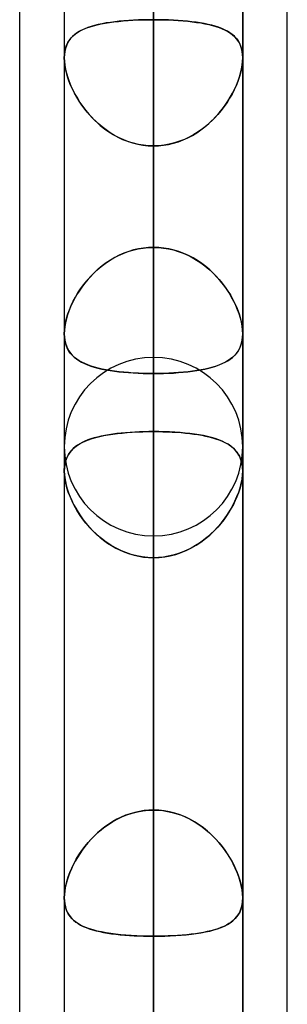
# Model space of a CAD drawing. Header units: millimetres. Extents: x -52 to 132, y -156 to 156.
# Tile 66 of 77: x 62.5 to 64, y 57.87 to 63.39. Entities that reach past the tile are written whole.
import ezdxf

# ---------------------------------------------------------------- set-up
doc = ezdxf.new("R2010")
doc.units = ezdxf.units.MM
doc.layers.add('MAIN-1', color=7, linetype='Continuous')

msp = doc.modelspace()

# ---------------------------------------------------------------- linework, layer by layer
at = {"layer": 'MAIN-1'}
for p, q in [((63.25, 84.9), (63.25, 62.1172)), ((62.75, 84.4), (62.75, 61.633)), ((62.75, 84.4), (62.75, 61.633)), ((63.75, 61.633), (63.75, 84.4)), ((63.75, 84.4), (63.75, 61.633)), ((63.25, 61.4096), (63.25, 83.9)), ((63.25, 77.1), (63.25, 56.598)), ((62.75, 76.6), (62.75, 56.1142)), ((62.75, 76.6), (62.75, 56.1142)), ((63.75, 56.1142), (63.75, 76.6)), ((63.75, 76.6), (63.75, 56.1142)), ((63.25, 55.8903), (63.25, 76.1)), ((64, 39.2091), (64, 72.3017)), ((62.5, 39.5712), (62.5, 71.9395)), ((63.25, 69.3), (63.25, 51.0779)), ((64, 39.2091), (64, 69.1197)), ((64, 36.0271), (64, 69.1197)), ((64, 36.0271), (64, 69.1197)), ((63.25, 0), (63.25, 69.0087)), ((63.25, 69.0087), (63.25, 0)), ((62.75, 68.8), (62.75, 50.5947)), ((62.75, 68.8), (62.75, 50.5947)), ((63.75, 50.5947), (63.75, 68.8)), ((63.75, 68.8), (63.75, 50.5947)), ((62.5, 36.3893), (62.5, 68.7575)), ((62.5, 39.5712), (62.5, 68.7575)), ((63.75, 0), (63.75, 68.6965)), ((63.75, 0), (63.75, 68.6965)), ((62.5, 36.3893), (62.5, 68.5488)), ((62.75, 68.5822), (62.75, 0)), ((62.75, 68.5822), (62.75, 0)), ((63.25, 50.3701), (63.25, 68.3)), ((63.25, 68.2038), (63.25, 0)), ((63.25, 0), (63.25, 68.2038)), ((63.25, 63.3931), (63.25, 68.2038)), ((63.25, 68.2038), (63.25, 63.3931)), ((63.25, 66.9283), (63.25, 62.1172)), ((63.25, 62.1172), (63.25, 66.9283)), ((63.25, 61.0847), (63.25, 65.8937)), ((63.25, 65.8937), (63.25, 61.0847)), ((63.25, 63.7724), (63.25, 58.9633)), ((63.25, 58.9633), (63.25, 63.7724)), ((62.8756, 63.347), (62.8943, 63.3535)), ((62.9002, 63.3553), (62.8816, 63.3492)), ((62.8943, 63.3535), (62.914, 63.3594)), ((62.9198, 63.3609), (62.9002, 63.3553)), ((62.914, 63.3594), (62.9348, 63.3647)), ((62.9406, 63.366), (62.9198, 63.3609)), ((62.9348, 63.3647), (62.9567, 63.3695)), ((62.9624, 63.3706), (62.9406, 63.366)), ((62.9567, 63.3695), (62.9795, 63.3738)), ((62.9851, 63.3747), (62.9624, 63.3706)), ((62.9795, 63.3738), (63.0033, 63.3776)), ((63.0086, 63.3783), (62.9851, 63.3747)), ((63.0033, 63.3776), (63.0281, 63.3809)), ((63.0331, 63.3815), (63.0086, 63.3783)), ((63.0281, 63.3809), (63.0537, 63.3838)), ((63.0583, 63.3843), (63.0331, 63.3815)), ((63.0537, 63.3838), (63.0801, 63.3863)), ((63.0843, 63.3867), (63.0583, 63.3843)), ((63.0801, 63.3863), (63.1072, 63.3884)), ((63.111, 63.3887), (63.0843, 63.3867)), ((63.1072, 63.3884), (63.135, 63.3901)), ((63.1381, 63.3903), (63.111, 63.3887)), ((63.135, 63.3901), (63.1633, 63.3915)), ((63.1656, 63.3916), (63.1381, 63.3903)), ((63.1633, 63.3915), (63.192, 63.3924)), ((63.1935, 63.3924), (63.1656, 63.3916)), ((63.192, 63.3924), (63.2209, 63.393)), ((63.2216, 63.393), (63.1935, 63.3924)), ((63.2209, 63.393), (63.25, 63.3931)), ((63.25, 63.3931), (63.2216, 63.393)), ((63.25, 63.3931), (63.2784, 63.393)), ((63.25, 0), (63.25, 63.3931)), ((63.25, 63.3931), (63.25, 0)), ((63.2781, 63.393), (63.25, 63.3931)), ((63.3061, 63.3924), (63.2781, 63.393)), ((63.2784, 63.393), (63.3065, 63.3924)), ((63.3338, 63.3916), (63.3061, 63.3924)), ((63.3065, 63.3924), (63.3344, 63.3916)), ((63.3612, 63.3903), (63.3338, 63.3916)), ((63.3344, 63.3916), (63.3619, 63.3903)), ((63.3881, 63.3887), (63.3612, 63.3903)), ((63.3619, 63.3903), (63.389, 63.3887)), ((63.4144, 63.3868), (63.3881, 63.3887)), ((63.389, 63.3887), (63.4157, 63.3867)), ((63.44, 63.3845), (63.4144, 63.3868)), ((63.4157, 63.3867), (63.4417, 63.3843)), ((63.465, 63.3818), (63.44, 63.3845)), ((63.4417, 63.3843), (63.4669, 63.3815)), ((63.4891, 63.3787), (63.465, 63.3818)), ((63.4669, 63.3815), (63.4914, 63.3783)), ((63.5124, 63.3751), (63.4891, 63.3787)), ((63.4914, 63.3783), (63.5149, 63.3747)), ((63.5348, 63.3712), (63.5124, 63.3751)), ((63.5149, 63.3747), (63.5376, 63.3706)), ((63.5562, 63.3668), (63.5348, 63.3712)), ((63.5376, 63.3706), (63.5594, 63.366)), ((63.5768, 63.3618), (63.5562, 63.3668)), ((63.5594, 63.366), (63.5802, 63.3609)), ((63.5963, 63.3564), (63.5768, 63.3618)), ((63.5802, 63.3609), (63.5998, 63.3553)), ((63.6148, 63.3504), (63.5963, 63.3564)), ((63.5998, 63.3553), (63.6184, 63.3492)), ((62.7951, 63.2984), (62.7849, 63.2871)), ((62.7886, 63.2914), (62.7999, 63.3029)), ((62.8066, 63.3087), (62.7951, 63.2984)), ((62.7999, 63.3029), (62.8126, 63.3135)), ((62.8192, 63.3182), (62.8066, 63.3087)), ((62.8126, 63.3135), (62.8265, 63.3231)), ((62.833, 63.327), (62.8192, 63.3182)), ((62.8265, 63.3231), (62.8417, 63.3318)), ((62.848, 63.335), (62.833, 63.327)), ((62.8417, 63.3318), (62.8581, 63.3398)), ((62.8643, 63.3424), (62.848, 63.335)), ((62.8581, 63.3398), (62.8756, 63.347)), ((62.8816, 63.3492), (62.8643, 63.3424)), ((63.6324, 63.3438), (63.6148, 63.3504)), ((63.6184, 63.3492), (63.6357, 63.3424)), ((63.6488, 63.3366), (63.6324, 63.3438)), ((63.6357, 63.3424), (63.652, 63.335)), ((63.6642, 63.3286), (63.6488, 63.3366)), ((63.652, 63.335), (63.667, 63.327)), ((63.6784, 63.3199), (63.6642, 63.3286)), ((63.667, 63.327), (63.6808, 63.3182)), ((63.6915, 63.3103), (63.6784, 63.3199)), ((63.6808, 63.3182), (63.6934, 63.3087)), ((63.7033, 63.2999), (63.6915, 63.3103)), ((63.6934, 63.3087), (63.7049, 63.2984)), ((63.714, 63.2885), (63.7033, 63.2999)), ((63.7049, 63.2984), (63.7151, 63.2871)), ((62.7616, 63.2472), (62.7566, 63.2316)), ((62.7573, 63.2342), (62.7629, 63.2503)), ((62.7681, 63.2616), (62.7616, 63.2472)), ((62.7629, 63.2503), (62.77, 63.2652)), ((62.7759, 63.2749), (62.7681, 63.2616)), ((62.77, 63.2652), (62.7786, 63.2789)), ((62.7849, 63.2871), (62.7759, 63.2749)), ((62.7786, 63.2789), (62.7886, 63.2914)), ((63.7233, 63.2761), (63.714, 63.2885)), ((63.7151, 63.2871), (63.7241, 63.2749)), ((63.7313, 63.2627), (63.7233, 63.2761)), ((63.7241, 63.2749), (63.7319, 63.2616)), ((63.738, 63.2481), (63.7313, 63.2627)), ((63.7319, 63.2616), (63.7384, 63.2472)), ((63.7432, 63.2324), (63.738, 63.2481)), ((63.7384, 63.2472), (63.7434, 63.2316)), ((62.75, 63.1788), (62.7508, 63.1982)), ((62.7507, 63.1973), (62.75, 63.1787)), ((62.7529, 63.2149), (62.7507, 63.1973)), ((62.7508, 63.1982), (62.7532, 63.2167)), ((62.7566, 63.2316), (62.7529, 63.2149)), ((62.7532, 63.2167), (62.7573, 63.2342)), ((63.747, 63.2155), (63.7432, 63.2324)), ((63.7434, 63.2316), (63.7471, 63.2149)), ((63.7493, 63.1976), (63.747, 63.2155)), ((63.7471, 63.2149), (63.7493, 63.1973)), ((63.75, 63.1788), (63.7493, 63.1976)), ((63.7493, 63.1973), (63.75, 63.1787)), ((62.7507, 63.159), (62.75, 63.1788)), ((62.75, 63.1787), (62.7508, 63.1585)), ((62.75, 63.1787), (62.75, 0)), ((62.75, 63.1787), (62.75, 0)), ((62.7529, 63.1384), (62.7507, 63.159)), ((62.7508, 63.1585), (62.7531, 63.1374)), ((62.7566, 63.117), (62.7529, 63.1384)), ((62.7531, 63.1374), (62.757, 63.1153)), ((63.7469, 63.1374), (63.743, 63.1153)), ((63.7434, 63.117), (63.7471, 63.1384)), ((63.7492, 63.1585), (63.7469, 63.1374)), ((63.7471, 63.1384), (63.7493, 63.159)), ((63.75, 63.1787), (63.7492, 63.1585)), ((63.7493, 63.159), (63.75, 63.1788)), ((63.75, 0), (63.75, 63.1787)), ((63.75, 0), (63.75, 63.1787)), ((62.7618, 63.0949), (62.7566, 63.117)), ((62.757, 63.1153), (62.7624, 63.0926)), ((62.7683, 63.0724), (62.7618, 63.0949)), ((62.7624, 63.0926), (62.7692, 63.0695)), ((63.7376, 63.0926), (63.7308, 63.0695)), ((63.7317, 63.0724), (63.7382, 63.0949)), ((63.743, 63.1153), (63.7376, 63.0926)), ((63.7382, 63.0949), (63.7434, 63.117)), ((62.7761, 63.0497), (62.7683, 63.0724)), ((62.7692, 63.0695), (62.7774, 63.0462)), ((62.7852, 63.0268), (62.7761, 63.0497)), ((62.7774, 63.0462), (62.7869, 63.0228)), ((62.7955, 63.004), (62.7852, 63.0268)), ((62.7869, 63.0228), (62.7977, 62.9993)), ((63.7131, 63.0228), (63.7023, 62.9993)), ((63.7045, 63.004), (63.7148, 63.0268)), ((63.7226, 63.0462), (63.7131, 63.0228)), ((63.7148, 63.0268), (63.7239, 63.0497)), ((63.7308, 63.0695), (63.7226, 63.0462)), ((63.7239, 63.0497), (63.7317, 63.0724)), ((62.8069, 62.9812), (62.7955, 63.004)), ((62.7977, 62.9993), (62.8098, 62.9759)), ((62.8195, 62.9587), (62.8069, 62.9812)), ((62.8098, 62.9759), (62.8231, 62.9525)), ((63.6902, 62.9759), (63.6769, 62.9525)), ((63.6805, 62.9587), (63.6931, 62.9812)), ((63.7023, 62.9993), (63.6902, 62.9759)), ((63.6931, 62.9812), (63.7045, 63.004)), ((62.8332, 62.9364), (62.8195, 62.9587)), ((62.8231, 62.9525), (62.8378, 62.9293)), ((62.8481, 62.9142), (62.8332, 62.9364)), ((62.8378, 62.9293), (62.8537, 62.9063)), ((62.8642, 62.8924), (62.8481, 62.9142)), ((63.6358, 62.8924), (63.6519, 62.9142)), ((63.6622, 62.9293), (63.6463, 62.9063)), ((63.6519, 62.9142), (63.6668, 62.9364)), ((63.6769, 62.9525), (63.6622, 62.9293)), ((63.6668, 62.9364), (63.6805, 62.9587)), ((62.8537, 62.9063), (62.8709, 62.8838)), ((62.8814, 62.8711), (62.8642, 62.8924)), ((62.8709, 62.8838), (62.8894, 62.8618)), ((62.8998, 62.8503), (62.8814, 62.8711)), ((62.8894, 62.8618), (62.909, 62.8405)), ((63.6106, 62.8618), (63.591, 62.8405)), ((63.6002, 62.8503), (63.6186, 62.8711)), ((63.6291, 62.8838), (63.6106, 62.8618)), ((63.6186, 62.8711), (63.6358, 62.8924)), ((63.6463, 62.9063), (63.6291, 62.8838)), ((62.9193, 62.8302), (62.8998, 62.8503)), ((62.909, 62.8405), (62.9299, 62.8201)), ((62.9398, 62.8109), (62.9193, 62.8302)), ((62.9299, 62.8201), (62.9518, 62.8006)), ((62.9615, 62.7926), (62.9398, 62.8109)), ((63.5385, 62.7926), (63.5602, 62.8109)), ((63.5701, 62.8201), (63.5482, 62.8006)), ((63.5602, 62.8109), (63.5807, 62.8302)), ((63.591, 62.8405), (63.5701, 62.8201)), ((63.5807, 62.8302), (63.6002, 62.8503)), ((62.9518, 62.8006), (62.9748, 62.7822)), ((62.9841, 62.7754), (62.9615, 62.7926)), ((62.9748, 62.7822), (62.9989, 62.7651)), ((63.0077, 62.7594), (62.9841, 62.7754)), ((62.9989, 62.7651), (63.0239, 62.7494)), ((63.0321, 62.7447), (63.0077, 62.7594)), ((63.0239, 62.7494), (63.0498, 62.7351)), ((63.4761, 62.7494), (63.4502, 62.7351)), ((63.4679, 62.7447), (63.4923, 62.7594)), ((63.5011, 62.7651), (63.4761, 62.7494)), ((63.4923, 62.7594), (63.5159, 62.7754)), ((63.5252, 62.7822), (63.5011, 62.7651)), ((63.5159, 62.7754), (63.5385, 62.7926)), ((63.5482, 62.8006), (63.5252, 62.7822)), ((63.0573, 62.7314), (63.0321, 62.7447)), ((63.0498, 62.7351), (63.0767, 62.7224)), ((63.0834, 62.7196), (63.0573, 62.7314)), ((63.0767, 62.7224), (63.1044, 62.7114)), ((63.1101, 62.7094), (63.0834, 62.7196)), ((63.1044, 62.7114), (63.1326, 62.7023)), ((63.1374, 62.701), (63.1101, 62.7094)), ((63.1326, 62.7023), (63.1614, 62.6951)), ((63.1651, 62.6943), (63.1374, 62.701)), ((63.1614, 62.6951), (63.1905, 62.6899)), ((63.1931, 62.6895), (63.1651, 62.6943)), ((63.3069, 62.6895), (63.3349, 62.6943)), ((63.3386, 62.6951), (63.3095, 62.6899)), ((63.3349, 62.6943), (63.3626, 62.701)), ((63.3674, 62.7023), (63.3386, 62.6951)), ((63.3626, 62.701), (63.3899, 62.7094)), ((63.3956, 62.7114), (63.3674, 62.7023)), ((63.3899, 62.7094), (63.4166, 62.7196)), ((63.4233, 62.7224), (63.3956, 62.7114)), ((63.4166, 62.7196), (63.4427, 62.7314)), ((63.4502, 62.7351), (63.4233, 62.7224)), ((63.4427, 62.7314), (63.4679, 62.7447)), ((63.1905, 62.6899), (63.2201, 62.6867)), ((63.2214, 62.6866), (63.1931, 62.6895)), ((63.2201, 62.6867), (63.25, 62.6857)), ((63.25, 62.6857), (63.2214, 62.6866)), ((63.2799, 62.6867), (63.25, 62.6857)), ((63.25, 62.6857), (63.2786, 62.6866)), ((63.25, 62.6857), (63.25, 0)), ((63.25, 0), (63.25, 62.6857)), ((63.25, 57.8746), (63.25, 62.6857)), ((63.25, 62.6857), (63.25, 57.8746)), ((63.2786, 62.6866), (63.3069, 62.6895)), ((63.3095, 62.6899), (63.2799, 62.6867)), ((63.0844, 62.0846), (63.0584, 62.0732)), ((63.0801, 62.0829), (63.1072, 62.0931)), ((63.111, 62.0944), (63.0844, 62.0846)), ((63.1072, 62.0931), (63.135, 62.1017)), ((63.1382, 62.1025), (63.111, 62.0944)), ((63.135, 62.1017), (63.1633, 62.1084)), ((63.1657, 62.1089), (63.1382, 62.1025)), ((63.1633, 62.1084), (63.192, 62.1133)), ((63.1935, 62.1135), (63.1657, 62.1089)), ((63.192, 62.1133), (63.2209, 62.1162)), ((63.2216, 62.1163), (63.1935, 62.1135)), ((63.2209, 62.1162), (63.25, 62.1172)), ((63.25, 62.1172), (63.2216, 62.1163)), ((63.25, 62.1172), (63.2784, 62.1163)), ((63.2791, 62.1162), (63.25, 62.1172)), ((63.2784, 62.1163), (63.3065, 62.1135)), ((63.308, 62.1133), (63.2791, 62.1162)), ((63.3065, 62.1135), (63.3343, 62.1089)), ((63.3367, 62.1084), (63.308, 62.1133)), ((63.3343, 62.1089), (63.3618, 62.1025)), ((63.365, 62.1017), (63.3367, 62.1084)), ((63.3618, 62.1025), (63.389, 62.0944)), ((63.3928, 62.0931), (63.365, 62.1017)), ((63.389, 62.0944), (63.4156, 62.0846)), ((63.4199, 62.0829), (63.3928, 62.0931)), ((63.4156, 62.0846), (63.4416, 62.0732)), ((62.9851, 62.0305), (62.9624, 62.0137)), ((62.9796, 62.0265), (63.0034, 62.0427)), ((63.0087, 62.0461), (62.9851, 62.0305)), ((63.0034, 62.0427), (63.0281, 62.0575)), ((63.0331, 62.0603), (63.0087, 62.0461)), ((63.0281, 62.0575), (63.0537, 62.0709)), ((63.0584, 62.0732), (63.0331, 62.0603)), ((63.0537, 62.0709), (63.0801, 62.0829)), ((63.4463, 62.0709), (63.4199, 62.0829)), ((63.4416, 62.0732), (63.4669, 62.0603)), ((63.4719, 62.0575), (63.4463, 62.0709)), ((63.4669, 62.0603), (63.4913, 62.0461)), ((63.4966, 62.0427), (63.4719, 62.0575)), ((63.4913, 62.0461), (63.5149, 62.0305)), ((63.5204, 62.0265), (63.4966, 62.0427)), ((63.5149, 62.0305), (63.5376, 62.0137)), ((62.9199, 61.9769), (62.9002, 61.9571)), ((62.9141, 61.9712), (62.9349, 61.9907)), ((62.9406, 61.9958), (62.9199, 61.9769)), ((62.9349, 61.9907), (62.9567, 62.0092)), ((62.9624, 62.0137), (62.9406, 61.9958)), ((62.9567, 62.0092), (62.9796, 62.0265)), ((63.5433, 62.0092), (63.5204, 62.0265)), ((63.5376, 62.0137), (63.5594, 61.9958)), ((63.5651, 61.9907), (63.5433, 62.0092)), ((63.5594, 61.9958), (63.5801, 61.9769)), ((63.5859, 61.9712), (63.5651, 61.9907)), ((63.5801, 61.9769), (63.5998, 61.9571)), ((62.8581, 61.9077), (62.8756, 61.9296)), ((62.8817, 61.9367), (62.8643, 61.9156)), ((62.8756, 61.9296), (62.8943, 61.9508)), ((62.9002, 61.9571), (62.8817, 61.9367)), ((62.8943, 61.9508), (62.9141, 61.9712)), ((63.6057, 61.9508), (63.5859, 61.9712)), ((63.5998, 61.9571), (63.6183, 61.9367)), ((63.6244, 61.9296), (63.6057, 61.9508)), ((63.6183, 61.9367), (63.6357, 61.9156)), ((63.6419, 61.9077), (63.6244, 61.9296)), ((62.833, 61.8722), (62.8192, 61.8501)), ((62.8265, 61.8621), (62.8417, 61.8851)), ((62.8481, 61.8941), (62.833, 61.8722)), ((62.8417, 61.8851), (62.8581, 61.9077)), ((62.8643, 61.9156), (62.8481, 61.8941)), ((63.6357, 61.9156), (63.6519, 61.8941)), ((63.6583, 61.8851), (63.6419, 61.9077)), ((63.6519, 61.8941), (63.667, 61.8722)), ((63.6735, 61.8621), (63.6583, 61.8851)), ((63.667, 61.8722), (63.6808, 61.8501)), ((62.7885, 61.7912), (62.7999, 61.815)), ((62.8066, 61.8278), (62.7951, 61.8054)), ((62.7999, 61.815), (62.8126, 61.8387)), ((62.8192, 61.8501), (62.8066, 61.8278)), ((62.8126, 61.8387), (62.8265, 61.8621)), ((63.6874, 61.8387), (63.6735, 61.8621)), ((63.6808, 61.8501), (63.6934, 61.8278)), ((63.7001, 61.815), (63.6874, 61.8387)), ((63.6934, 61.8278), (63.7049, 61.8054)), ((63.7115, 61.7912), (63.7001, 61.815)), ((62.7759, 61.7604), (62.7681, 61.7381)), ((62.77, 61.7439), (62.7786, 61.7675)), ((62.7849, 61.7829), (62.7759, 61.7604)), ((62.7786, 61.7675), (62.7885, 61.7912)), ((62.7951, 61.8054), (62.7849, 61.7829)), ((63.7049, 61.8054), (63.7151, 61.7829)), ((63.7214, 61.7675), (63.7115, 61.7912)), ((63.7151, 61.7829), (63.7241, 61.7604)), ((63.73, 61.7439), (63.7214, 61.7675)), ((63.7241, 61.7604), (63.7319, 61.7381)), ((62.7617, 61.7159), (62.7566, 61.6941)), ((62.7573, 61.6975), (62.7629, 61.7205)), ((62.7681, 61.7381), (62.7617, 61.7159)), ((62.7629, 61.7205), (62.77, 61.7439)), ((63.7371, 61.7205), (63.73, 61.7439)), ((63.7319, 61.7381), (63.7383, 61.7159)), ((63.7427, 61.6975), (63.7371, 61.7205)), ((63.7383, 61.7159), (63.7434, 61.6941)), ((62.75, 61.633), (62.7508, 61.6535)), ((62.7507, 61.6525), (62.75, 61.633)), ((62.7529, 61.6729), (62.7507, 61.6525)), ((62.7508, 61.6535), (62.7532, 61.6751)), ((62.7566, 61.6941), (62.7529, 61.6729)), ((62.7532, 61.6751), (62.7573, 61.6975)), ((63.7468, 61.6751), (63.7427, 61.6975)), ((63.7434, 61.6941), (63.7471, 61.6729)), ((63.7492, 61.6535), (63.7468, 61.6751)), ((63.7471, 61.6729), (63.7493, 61.6525)), ((63.75, 61.633), (63.7492, 61.6535)), ((63.7493, 61.6525), (63.75, 61.633)), ((62.7507, 61.6142), (62.75, 61.633)), ((62.75, 61.633), (62.7507, 61.6145)), ((62.7507, 61.6145), (62.7529, 61.5968)), ((62.7529, 61.5964), (62.7507, 61.6142)), ((62.7529, 61.5968), (62.7565, 61.5801)), ((62.7567, 61.5795), (62.7529, 61.5964)), ((63.7433, 61.5795), (63.7471, 61.5964)), ((63.7471, 61.5968), (63.7435, 61.5801)), ((63.7493, 61.6145), (63.7471, 61.5968)), ((63.7471, 61.5964), (63.7493, 61.6142)), ((63.75, 61.633), (63.7493, 61.6145)), ((63.7493, 61.6142), (63.75, 61.633)), ((62.7565, 61.5801), (62.7615, 61.5644)), ((62.7618, 61.5637), (62.7567, 61.5795)), ((62.7615, 61.5644), (62.7679, 61.5498)), ((62.7683, 61.549), (62.7618, 61.5637)), ((62.7679, 61.5498), (62.7756, 61.5363)), ((62.7761, 61.5354), (62.7683, 61.549)), ((62.7756, 61.5363), (62.7845, 61.5238)), ((62.7852, 61.5229), (62.7761, 61.5354)), ((63.7148, 61.5229), (63.7239, 61.5354)), ((63.7244, 61.5363), (63.7155, 61.5238)), ((63.7239, 61.5354), (63.7317, 61.549)), ((63.7321, 61.5498), (63.7244, 61.5363)), ((63.7317, 61.549), (63.7382, 61.5637)), ((63.7385, 61.5644), (63.7321, 61.5498)), ((63.7382, 61.5637), (63.7433, 61.5795)), ((63.7435, 61.5801), (63.7385, 61.5644)), ((62.7845, 61.5238), (62.7946, 61.5122)), ((62.7955, 61.5113), (62.7852, 61.5229)), ((62.7946, 61.5122), (62.8059, 61.5015)), ((62.8069, 61.5006), (62.7955, 61.5113)), ((62.8059, 61.5015), (62.8184, 61.4916)), ((62.8195, 61.4908), (62.8069, 61.5006)), ((62.8184, 61.4916), (62.8321, 61.4824)), ((62.8332, 61.4817), (62.8195, 61.4908)), ((62.8321, 61.4824), (62.847, 61.4739)), ((62.8481, 61.4733), (62.8332, 61.4817)), ((63.25, 61.5), (63.25, 45.5566)), ((63.6519, 61.4733), (63.6668, 61.4817)), ((63.6679, 61.4824), (63.653, 61.4739)), ((63.6668, 61.4817), (63.6805, 61.4908)), ((63.6816, 61.4916), (63.6679, 61.4824)), ((63.6805, 61.4908), (63.6931, 61.5006)), ((63.6941, 61.5015), (63.6816, 61.4916)), ((63.6931, 61.5006), (63.7045, 61.5113)), ((63.7054, 61.5122), (63.6941, 61.5015)), ((63.7045, 61.5113), (63.7148, 61.5229)), ((63.7155, 61.5238), (63.7054, 61.5122)), ((62.847, 61.4739), (62.863, 61.466)), ((62.8642, 61.4655), (62.8481, 61.4733)), ((62.863, 61.466), (62.8803, 61.4588)), ((62.8814, 61.4583), (62.8642, 61.4655)), ((62.8803, 61.4588), (62.8986, 61.4521)), ((62.8998, 61.4517), (62.8814, 61.4583)), ((62.8986, 61.4521), (62.9182, 61.446)), ((62.9193, 61.4457), (62.8998, 61.4517)), ((62.9182, 61.446), (62.9388, 61.4404)), ((62.9398, 61.4401), (62.9193, 61.4457)), ((62.9388, 61.4404), (62.9604, 61.4353)), ((62.9615, 61.4351), (62.9398, 61.4401)), ((62.9604, 61.4353), (62.9829, 61.4308)), ((62.9841, 61.4306), (62.9615, 61.4351)), ((62.9829, 61.4308), (63.0065, 61.4267)), ((63.0077, 61.4265), (62.9841, 61.4306)), ((63.0065, 61.4267), (63.0309, 61.4231)), ((63.0321, 61.4229), (63.0077, 61.4265)), ((63.0309, 61.4231), (63.0562, 61.4199)), ((63.0573, 61.4198), (63.0321, 61.4229)), ((63.4427, 61.4198), (63.4679, 61.4229)), ((63.4691, 61.4231), (63.4438, 61.4199)), ((63.4679, 61.4229), (63.4923, 61.4265)), ((63.4935, 61.4267), (63.4691, 61.4231)), ((63.4923, 61.4265), (63.5159, 61.4306)), ((63.5171, 61.4308), (63.4935, 61.4267)), ((63.5159, 61.4306), (63.5385, 61.4351)), ((63.5396, 61.4353), (63.5171, 61.4308)), ((63.5385, 61.4351), (63.5602, 61.4401)), ((63.5612, 61.4404), (63.5396, 61.4353)), ((63.5602, 61.4401), (63.5807, 61.4457)), ((63.5818, 61.446), (63.5612, 61.4404)), ((63.5807, 61.4457), (63.6002, 61.4517)), ((63.6014, 61.4521), (63.5818, 61.446)), ((63.6002, 61.4517), (63.6186, 61.4583)), ((63.6197, 61.4588), (63.6014, 61.4521)), ((63.6186, 61.4583), (63.6358, 61.4655)), ((63.637, 61.466), (63.6197, 61.4588)), ((63.6358, 61.4655), (63.6519, 61.4733)), ((63.653, 61.4739), (63.637, 61.466)), ((63.0562, 61.4199), (63.0823, 61.4172)), ((63.0833, 61.4171), (63.0573, 61.4198)), ((63.0823, 61.4172), (63.1092, 61.4149)), ((63.1101, 61.4148), (63.0833, 61.4171)), ((63.1092, 61.4149), (63.1365, 61.413)), ((63.1374, 61.4129), (63.1101, 61.4148)), ((63.1365, 61.413), (63.1643, 61.4115)), ((63.1651, 61.4115), (63.1374, 61.4129)), ((63.1643, 61.4115), (63.1925, 61.4105)), ((63.1931, 61.4105), (63.1651, 61.4115)), ((63.1925, 61.4105), (63.2211, 61.4099)), ((63.2214, 61.4098), (63.1931, 61.4105)), ((63.2211, 61.4099), (63.25, 61.4096)), ((63.25, 61.4096), (63.2214, 61.4098)), ((63.2789, 61.4099), (63.25, 61.4096)), ((63.25, 61.4096), (63.2786, 61.4098)), ((63.25, 61.4096), (63.25, 56.598)), ((63.25, 56.598), (63.25, 61.4096)), ((63.2786, 61.4098), (63.3069, 61.4105)), ((63.3075, 61.4105), (63.2789, 61.4099)), ((63.3069, 61.4105), (63.3349, 61.4115)), ((63.3357, 61.4115), (63.3075, 61.4105)), ((63.3349, 61.4115), (63.3626, 61.4129)), ((63.3635, 61.413), (63.3357, 61.4115)), ((63.3626, 61.4129), (63.3899, 61.4148)), ((63.3908, 61.4149), (63.3635, 61.413)), ((63.3899, 61.4148), (63.4167, 61.4171)), ((63.4177, 61.4172), (63.3908, 61.4149)), ((63.4167, 61.4171), (63.4427, 61.4198)), ((63.4438, 61.4199), (63.4177, 61.4172)), ((62.882, 61.0374), (62.8657, 61.0308)), ((62.8676, 61.0316), (62.8862, 61.039)), ((62.8992, 61.0435), (62.882, 61.0374)), ((62.8862, 61.039), (62.906, 61.0457)), ((62.9174, 61.0491), (62.8992, 61.0435)), ((62.906, 61.0457), (62.9269, 61.0517)), ((62.9366, 61.0542), (62.9174, 61.0491)), ((62.9269, 61.0517), (62.9489, 61.0572)), ((62.9567, 61.0589), (62.9366, 61.0542)), ((62.9489, 61.0572), (62.972, 61.0621)), ((62.9777, 61.0632), (62.9567, 61.0589)), ((62.972, 61.0621), (62.9962, 61.0665)), ((62.9994, 61.067), (62.9777, 61.0632)), ((62.9962, 61.0665), (63.0214, 61.0703)), ((63.0219, 61.0704), (62.9994, 61.067)), ((63.0214, 61.0703), (63.0475, 61.0737)), ((63.0452, 61.0734), (63.0219, 61.0704)), ((63.0692, 61.0761), (63.0452, 61.0734)), ((63.0475, 61.0737), (63.0746, 61.0766)), ((63.0939, 61.0784), (63.0692, 61.0761)), ((63.0746, 61.0766), (63.1025, 61.0791)), ((63.1191, 61.0803), (63.0939, 61.0784)), ((63.1025, 61.0791), (63.1311, 61.0811)), ((63.1446, 61.0819), (63.1191, 61.0803)), ((63.1311, 61.0811), (63.1603, 61.0827)), ((63.1706, 61.0831), (63.1446, 61.0819)), ((63.1603, 61.0827), (63.1899, 61.0838)), ((63.1968, 61.084), (63.1706, 61.0831)), ((63.1899, 61.0838), (63.2199, 61.0844)), ((63.2233, 61.0845), (63.1968, 61.084)), ((63.2199, 61.0844), (63.25, 61.0847)), ((63.25, 61.0847), (63.2233, 61.0845)), ((63.25, 61.0847), (63.2765, 61.0845)), ((63.25, 58.9633), (63.25, 61.0847)), ((63.25, 61.0847), (63.25, 58.9633)), ((63.2804, 61.0844), (63.25, 61.0847)), ((63.2765, 61.0845), (63.3027, 61.084)), ((63.3106, 61.0838), (63.2804, 61.0844)), ((63.3027, 61.084), (63.3287, 61.0831)), ((63.3405, 61.0826), (63.3106, 61.0838)), ((63.3287, 61.0831), (63.3544, 61.0819)), ((63.3699, 61.081), (63.3405, 61.0826)), ((63.3544, 61.0819), (63.3797, 61.0804)), ((63.3987, 61.079), (63.3699, 61.081)), ((63.3797, 61.0804), (63.4047, 61.0785)), ((63.4268, 61.0765), (63.3987, 61.079)), ((63.4047, 61.0785), (63.4292, 61.0763)), ((63.4541, 61.0735), (63.4268, 61.0765)), ((63.4292, 61.0763), (63.453, 61.0737)), ((63.453, 61.0737), (63.4761, 61.0707)), ((63.4804, 61.0701), (63.4541, 61.0735)), ((63.4761, 61.0707), (63.4985, 61.0673)), ((63.5057, 61.0661), (63.4804, 61.0701)), ((63.4985, 61.0673), (63.5201, 61.0636)), ((63.53, 61.0617), (63.5057, 61.0661)), ((63.5201, 61.0636), (63.5409, 61.0594)), ((63.5532, 61.0567), (63.53, 61.0617)), ((63.5409, 61.0594), (63.561, 61.0548)), ((63.5753, 61.0511), (63.5532, 61.0567)), ((63.561, 61.0548), (63.5801, 61.0498)), ((63.5963, 61.0449), (63.5753, 61.0511)), ((63.5801, 61.0498), (63.5983, 61.0443)), ((63.6161, 61.0381), (63.5963, 61.0449)), ((63.5983, 61.0443), (63.6155, 61.0384)), ((63.6155, 61.0384), (63.6317, 61.0319)), ((63.6347, 61.0306), (63.6161, 61.0381)), ((62.75, 61), (62.75, 45.074)), ((62.75, 61), (62.75, 45.074)), ((62.7825, 60.9699), (62.7933, 60.9826)), ((62.8, 60.9892), (62.7899, 60.9789)), ((62.7933, 60.9826), (62.8055, 60.9943)), ((62.8111, 60.9988), (62.8, 60.9892)), ((62.8055, 60.9943), (62.8191, 61.0049)), ((62.8232, 61.0077), (62.8111, 60.9988)), ((62.8191, 61.0049), (62.834, 61.0147)), ((62.8363, 61.016), (62.8232, 61.0077)), ((62.834, 61.0147), (62.8502, 61.0235)), ((62.8505, 61.0237), (62.8363, 61.016)), ((62.8502, 61.0235), (62.8676, 61.0316)), ((62.8657, 61.0308), (62.8505, 61.0237)), ((63.6317, 61.0319), (63.6469, 61.025)), ((63.6521, 61.0224), (63.6347, 61.0306)), ((63.6469, 61.025), (63.6612, 61.0174)), ((63.6683, 61.0133), (63.6521, 61.0224)), ((63.6612, 61.0174), (63.6744, 61.0094)), ((63.6831, 61.0033), (63.6683, 61.0133)), ((63.6744, 61.0094), (63.6866, 61.0007)), ((63.6966, 60.9924), (63.6831, 61.0033)), ((63.6866, 61.0007), (63.6978, 60.9913)), ((63.7086, 60.9805), (63.6966, 60.9924)), ((63.6978, 60.9913), (63.708, 60.9812)), ((63.708, 60.9812), (63.7172, 60.9703)), ((63.7193, 60.9675), (63.7086, 60.9805)), ((63.75, 45.074), (63.75, 61)), ((63.75, 61), (63.75, 45.074)), ((62.7603, 60.9286), (62.7558, 60.9136)), ((62.759, 60.9247), (62.7653, 60.941)), ((62.766, 60.9426), (62.7603, 60.9286)), ((62.7653, 60.941), (62.7731, 60.9561)), ((62.7728, 60.9556), (62.766, 60.9426)), ((62.7808, 60.9677), (62.7728, 60.9556)), ((62.7731, 60.9561), (62.7825, 60.9699)), ((62.7899, 60.9789), (62.7808, 60.9677)), ((63.7172, 60.9703), (63.7254, 60.9585)), ((63.7285, 60.9533), (63.7193, 60.9675)), ((63.7254, 60.9585), (63.7324, 60.9459)), ((63.7361, 60.9379), (63.7285, 60.9533)), ((63.7324, 60.9459), (63.7384, 60.9323)), ((63.7421, 60.9212), (63.7361, 60.9379)), ((63.7384, 60.9323), (63.7431, 60.9177)), ((62.75, 60.8682), (62.7513, 60.8881)), ((62.7506, 60.881), (62.75, 60.8634)), ((62.7526, 60.8977), (62.7506, 60.881)), ((62.7513, 60.8881), (62.7543, 60.907)), ((62.7558, 60.9136), (62.7526, 60.8977)), ((62.7543, 60.907), (62.759, 60.9247)), ((63.7465, 60.9031), (63.7421, 60.9212)), ((63.7431, 60.9177), (63.7467, 60.9022)), ((63.7491, 60.8837), (63.7465, 60.9031)), ((63.7467, 60.9022), (63.749, 60.8858)), ((63.749, 60.8858), (63.7499, 60.8687)), ((63.75, 60.8634), (63.7491, 60.8837)), ((62.75, 60.8674), (62.75, 60.8682)), ((62.75, 60.8666), (62.75, 60.8674)), ((62.75, 60.8658), (62.75, 60.8666)), ((62.75, 60.865), (62.75, 60.8658)), ((62.75, 60.8642), (62.75, 60.865)), ((62.75, 60.8634), (62.75, 60.8642)), ((62.75, 60.8635), (62.75, 58.4721)), ((62.75, 60.8635), (62.75, 58.4721)), ((62.75, 60.8634), (62.7507, 60.8447)), ((62.7509, 60.8415), (62.75, 60.8634)), ((62.7507, 60.8447), (62.7527, 60.8252)), ((62.7536, 60.8186), (62.7509, 60.8415)), ((62.7527, 60.8252), (62.7561, 60.8049)), ((62.7582, 60.7947), (62.7536, 60.8186)), ((63.7418, 60.7947), (63.7464, 60.8186)), ((63.7473, 60.8252), (63.7439, 60.8049)), ((63.7464, 60.8186), (63.7491, 60.8415)), ((63.7493, 60.8447), (63.7473, 60.8252)), ((63.7491, 60.8415), (63.75, 60.8634)), ((63.75, 60.8634), (63.7493, 60.8447)), ((63.7499, 60.8687), (63.75, 60.8678)), ((63.75, 60.8678), (63.75, 60.8669)), ((63.75, 60.8669), (63.75, 60.866)), ((63.75, 60.866), (63.75, 60.8652)), ((63.75, 60.8652), (63.75, 60.8643)), ((63.75, 60.8643), (63.75, 60.8634)), ((63.75, 58.4721), (63.75, 60.8635)), ((63.75, 58.4721), (63.75, 60.8635)), ((62.7561, 60.8049), (62.7608, 60.784)), ((62.7645, 60.7701), (62.7582, 60.7947)), ((62.7608, 60.784), (62.7667, 60.7628)), ((62.7725, 60.7451), (62.7645, 60.7701)), ((62.7667, 60.7628), (62.7739, 60.7413)), ((63.7333, 60.7628), (63.7261, 60.7413)), ((63.7275, 60.7451), (63.7355, 60.7701)), ((63.7392, 60.784), (63.7333, 60.7628)), ((63.7355, 60.7701), (63.7418, 60.7947)), ((63.7439, 60.8049), (63.7392, 60.784)), ((62.7821, 60.7199), (62.7725, 60.7451)), ((62.7739, 60.7413), (62.7823, 60.7197)), ((62.7933, 60.6947), (62.7821, 60.7199)), ((62.7823, 60.7197), (62.7918, 60.6979)), ((63.7067, 60.6947), (63.7179, 60.7199)), ((63.7177, 60.7197), (63.7082, 60.6979)), ((63.7261, 60.7413), (63.7177, 60.7197)), ((63.7179, 60.7199), (63.7275, 60.7451)), ((62.7918, 60.6979), (62.8024, 60.6762)), ((62.8059, 60.6696), (62.7933, 60.6947)), ((62.8024, 60.6762), (62.8142, 60.6545)), ((62.8199, 60.6447), (62.8059, 60.6696)), ((62.8142, 60.6545), (62.8272, 60.6329)), ((63.6858, 60.6545), (63.6728, 60.6329)), ((63.6801, 60.6447), (63.6941, 60.6696)), ((63.6976, 60.6762), (63.6858, 60.6545)), ((63.6941, 60.6696), (63.7067, 60.6947)), ((63.7082, 60.6979), (63.6976, 60.6762)), ((62.8354, 60.6201), (62.8199, 60.6447)), ((62.8272, 60.6329), (62.8412, 60.6115)), ((62.8524, 60.5958), (62.8354, 60.6201)), ((62.8412, 60.6115), (62.8564, 60.5904)), ((62.8709, 60.5719), (62.8524, 60.5958)), ((63.6291, 60.5719), (63.6476, 60.5958)), ((63.6588, 60.6115), (63.6436, 60.5904)), ((63.6476, 60.5958), (63.6646, 60.6201)), ((63.6728, 60.6329), (63.6588, 60.6115)), ((63.6646, 60.6201), (63.6801, 60.6447)), ((62.8564, 60.5904), (62.8727, 60.5697)), ((62.8908, 60.5487), (62.8709, 60.5719)), ((62.8727, 60.5697), (62.8901, 60.5495)), ((62.8901, 60.5495), (62.9085, 60.5299)), ((62.9121, 60.5263), (62.8908, 60.5487)), ((63.5879, 60.5263), (63.6092, 60.5487)), ((63.6099, 60.5495), (63.5915, 60.5299)), ((63.6092, 60.5487), (63.6291, 60.5719)), ((63.6273, 60.5697), (63.6099, 60.5495)), ((63.6436, 60.5904), (63.6273, 60.5697)), ((62.9085, 60.5299), (62.9279, 60.511)), ((62.9348, 60.5048), (62.9121, 60.5263)), ((62.9279, 60.511), (62.9483, 60.493)), ((62.9588, 60.4845), (62.9348, 60.5048)), ((62.9483, 60.493), (62.9697, 60.476)), ((62.984, 60.4655), (62.9588, 60.4845)), ((63.25, 44.8487), (63.25, 60.5)), ((63.516, 60.4655), (63.5412, 60.4845)), ((63.5517, 60.493), (63.5303, 60.476)), ((63.5412, 60.4845), (63.5652, 60.5048)), ((63.5721, 60.511), (63.5517, 60.493)), ((63.5652, 60.5048), (63.5879, 60.5263)), ((63.5915, 60.5299), (63.5721, 60.511)), ((62.9697, 60.476), (62.9918, 60.46)), ((63.0103, 60.448), (62.984, 60.4655)), ((62.9918, 60.46), (63.0149, 60.4452)), ((63.0377, 60.4322), (63.0103, 60.448)), ((63.0149, 60.4452), (63.0387, 60.4316)), ((63.0661, 60.4181), (63.0377, 60.4322)), ((63.0387, 60.4316), (63.0634, 60.4194)), ((63.4339, 60.4181), (63.4623, 60.4322)), ((63.4613, 60.4316), (63.4366, 60.4194)), ((63.4851, 60.4452), (63.4613, 60.4316)), ((63.4623, 60.4322), (63.4897, 60.448)), ((63.5082, 60.46), (63.4851, 60.4452)), ((63.4897, 60.448), (63.516, 60.4655)), ((63.5303, 60.476), (63.5082, 60.46)), ((63.0634, 60.4194), (63.0887, 60.4085)), ((63.0954, 60.406), (63.0661, 60.4181)), ((63.0887, 60.4085), (63.1146, 60.3992)), ((63.1254, 60.3958), (63.0954, 60.406)), ((63.1146, 60.3992), (63.141, 60.3915)), ((63.156, 60.3878), (63.1254, 60.3958)), ((63.141, 60.3915), (63.1677, 60.3854)), ((63.187, 60.3821), (63.156, 60.3878)), ((63.1677, 60.3854), (63.1948, 60.381)), ((63.2184, 60.3786), (63.187, 60.3821)), ((63.1948, 60.381), (63.2223, 60.3783)), ((63.25, 60.3774), (63.2184, 60.3786)), ((63.2223, 60.3783), (63.25, 60.3774)), ((63.25, 60.3774), (63.2816, 60.3786)), ((63.2777, 60.3783), (63.25, 60.3774)), ((63.25, 60.3774), (63.25, 58.2561)), ((63.25, 58.2561), (63.25, 60.3774)), ((63.25, 55.5683), (63.25, 60.3774)), ((63.25, 60.3774), (63.25, 55.5683)), ((63.3052, 60.381), (63.2777, 60.3783)), ((63.2816, 60.3786), (63.313, 60.3821)), ((63.3323, 60.3854), (63.3052, 60.381)), ((63.313, 60.3821), (63.344, 60.3878)), ((63.359, 60.3915), (63.3323, 60.3854)), ((63.344, 60.3878), (63.3746, 60.3958)), ((63.3854, 60.3992), (63.359, 60.3915)), ((63.3746, 60.3958), (63.4046, 60.406)), ((63.4113, 60.4085), (63.3854, 60.3992)), ((63.4046, 60.406), (63.4339, 60.4181)), ((63.4366, 60.4194), (63.4113, 60.4085)), ((63.1191, 58.9427), (63.0939, 58.9338)), ((63.1013, 58.9366), (63.1301, 58.9461)), ((63.1446, 58.95), (63.1191, 58.9427)), ((63.1301, 58.9461), (63.1595, 58.9536)), ((63.1706, 58.9558), (63.1446, 58.95)), ((63.1595, 58.9536), (63.1894, 58.959)), ((63.1968, 58.96), (63.1706, 58.9558)), ((63.1894, 58.959), (63.2196, 58.9622)), ((63.2233, 58.9625), (63.1968, 58.96)), ((63.2196, 58.9622), (63.25, 58.9633)), ((63.25, 58.9633), (63.2233, 58.9625)), ((63.2804, 58.9622), (63.25, 58.9633)), ((63.25, 58.9633), (63.2767, 58.9625)), ((63.2767, 58.9625), (63.3032, 58.96)), ((63.3106, 58.959), (63.2804, 58.9622)), ((63.3032, 58.96), (63.3294, 58.9558)), ((63.3405, 58.9536), (63.3106, 58.959)), ((63.3294, 58.9558), (63.3554, 58.95)), ((63.3699, 58.9461), (63.3405, 58.9536)), ((63.3554, 58.95), (63.3809, 58.9427)), ((63.3987, 58.9366), (63.3699, 58.9461)), ((63.3809, 58.9427), (63.4061, 58.9338)), ((62.9994, 58.8847), (62.9777, 58.8694)), ((62.9943, 58.8812), (63.0196, 58.8975)), ((63.0219, 58.8988), (62.9994, 58.8847)), ((63.0196, 58.8975), (63.0459, 58.9122)), ((63.0452, 58.9118), (63.0219, 58.8988)), ((63.0692, 58.9235), (63.0452, 58.9118)), ((63.0459, 58.9122), (63.0732, 58.9253)), ((63.0939, 58.9338), (63.0692, 58.9235)), ((63.0732, 58.9253), (63.1013, 58.9366)), ((63.4268, 58.9253), (63.3987, 58.9366)), ((63.4061, 58.9338), (63.4308, 58.9235)), ((63.4541, 58.9122), (63.4268, 58.9253)), ((63.4308, 58.9235), (63.4548, 58.9118)), ((63.4804, 58.8975), (63.4541, 58.9122)), ((63.4548, 58.9118), (63.4781, 58.8988)), ((63.4781, 58.8988), (63.5006, 58.8847)), ((63.5057, 58.8812), (63.4804, 58.8975)), ((63.5006, 58.8847), (63.5223, 58.8694)), ((62.9366, 58.8359), (62.9174, 58.8178)), ((62.9247, 58.8248), (62.9468, 58.8448)), ((62.9567, 58.8531), (62.9366, 58.8359)), ((62.9468, 58.8448), (62.97, 58.8637)), ((62.9777, 58.8694), (62.9567, 58.8531)), ((62.97, 58.8637), (62.9943, 58.8812)), ((63.53, 58.8637), (63.5057, 58.8812)), ((63.5223, 58.8694), (63.5433, 58.8531)), ((63.5532, 58.8448), (63.53, 58.8637)), ((63.5433, 58.8531), (63.5634, 58.8359)), ((63.5753, 58.8248), (63.5532, 58.8448)), ((63.5634, 58.8359), (63.5826, 58.8178)), ((62.8653, 58.7591), (62.8839, 58.7819)), ((62.882, 58.7796), (62.8657, 58.7597)), ((62.8992, 58.799), (62.882, 58.7796)), ((62.8839, 58.7819), (62.9037, 58.8038)), ((62.9174, 58.8178), (62.8992, 58.799)), ((62.9037, 58.8038), (62.9247, 58.8248)), ((63.5963, 58.8038), (63.5753, 58.8248)), ((63.5826, 58.8178), (63.6008, 58.799)), ((63.6161, 58.7819), (63.5963, 58.8038)), ((63.6008, 58.799), (63.618, 58.7796)), ((63.6347, 58.7591), (63.6161, 58.7819)), ((63.618, 58.7796), (63.6343, 58.7597)), ((62.8363, 58.7188), (62.8232, 58.6979)), ((62.8317, 58.7117), (62.8479, 58.7357)), ((62.8505, 58.7394), (62.8363, 58.7188)), ((62.8479, 58.7357), (62.8653, 58.7591)), ((62.8657, 58.7597), (62.8505, 58.7394)), ((63.6343, 58.7597), (63.6495, 58.7394)), ((63.6521, 58.7357), (63.6347, 58.7591)), ((63.6495, 58.7394), (63.6637, 58.7188)), ((63.6683, 58.7117), (63.6521, 58.7357)), ((63.6637, 58.7188), (63.6768, 58.6979)), ((62.8111, 58.6769), (62.8, 58.6558)), ((62.8034, 58.6626), (62.8169, 58.6873)), ((62.8232, 58.6979), (62.8111, 58.6769)), ((62.8169, 58.6873), (62.8317, 58.7117)), ((63.6831, 58.6873), (63.6683, 58.7117)), ((63.6768, 58.6979), (63.6889, 58.6769)), ((63.6966, 58.6626), (63.6831, 58.6873)), ((63.6889, 58.6769), (63.7, 58.6558)), ((62.7715, 58.5881), (62.7807, 58.6129)), ((62.7808, 58.6132), (62.7728, 58.5919)), ((62.7807, 58.6129), (62.7914, 58.6377)), ((62.7899, 58.6345), (62.7808, 58.6132)), ((62.8, 58.6558), (62.7899, 58.6345)), ((62.7914, 58.6377), (62.8034, 58.6626)), ((63.7086, 58.6377), (63.6966, 58.6626)), ((63.7, 58.6558), (63.7101, 58.6345)), ((63.7193, 58.6129), (63.7086, 58.6377)), ((63.7101, 58.6345), (63.7192, 58.6132)), ((63.7192, 58.6132), (63.7272, 58.5919)), ((63.7285, 58.5881), (63.7193, 58.6129)), ((62.7579, 58.5396), (62.7639, 58.5636)), ((62.766, 58.5708), (62.7603, 58.55)), ((62.7639, 58.5636), (62.7715, 58.5881)), ((62.7728, 58.5919), (62.766, 58.5708)), ((63.7272, 58.5919), (63.734, 58.5708)), ((63.7361, 58.5636), (63.7285, 58.5881)), ((63.734, 58.5708), (63.7397, 58.55)), ((63.7421, 58.5396), (63.7361, 58.5636)), ((62.7526, 58.5095), (62.7506, 58.4904)), ((62.7509, 58.4934), (62.7535, 58.516)), ((62.7558, 58.5295), (62.7526, 58.5095)), ((62.7535, 58.516), (62.7579, 58.5396)), ((62.7603, 58.55), (62.7558, 58.5295)), ((63.7397, 58.55), (63.7442, 58.5295)), ((63.7465, 58.516), (63.7421, 58.5396)), ((63.7442, 58.5295), (63.7474, 58.5095)), ((63.7491, 58.4934), (63.7465, 58.516)), ((63.7474, 58.5095), (63.7494, 58.4904)), ((62.75, 58.472), (62.7509, 58.4934)), ((62.7506, 58.4904), (62.75, 58.472)), ((62.7509, 58.4513), (62.75, 58.472)), ((62.75, 58.472), (62.7507, 58.4542)), ((62.7507, 58.4542), (62.7527, 58.4372)), ((62.7536, 58.4318), (62.7509, 58.4513)), ((63.7464, 58.4318), (63.7491, 58.4513)), ((63.7493, 58.4542), (63.7473, 58.4372)), ((63.75, 58.472), (63.7491, 58.4934)), ((63.7491, 58.4513), (63.75, 58.472)), ((63.75, 58.472), (63.7493, 58.4542)), ((63.7494, 58.4904), (63.75, 58.472)), ((62.7527, 58.4372), (62.7561, 58.4211)), ((62.7582, 58.4135), (62.7536, 58.4318)), ((62.7561, 58.4211), (62.7608, 58.406)), ((62.7645, 58.3966), (62.7582, 58.4135)), ((62.7608, 58.406), (62.7667, 58.3919)), ((62.7725, 58.3811), (62.7645, 58.3966)), ((62.7667, 58.3919), (62.7739, 58.3789)), ((63.7333, 58.3919), (63.7261, 58.3789)), ((63.7275, 58.3811), (63.7355, 58.3966)), ((63.7392, 58.406), (63.7333, 58.3919)), ((63.7355, 58.3966), (63.7418, 58.4135)), ((63.7439, 58.4211), (63.7392, 58.406)), ((63.7418, 58.4135), (63.7464, 58.4318)), ((63.7473, 58.4372), (63.7439, 58.4211)), ((62.7821, 58.367), (62.7725, 58.3811)), ((62.7739, 58.3789), (62.7823, 58.3668)), ((62.7933, 58.3541), (62.7821, 58.367)), ((62.7823, 58.3668), (62.7918, 58.3557)), ((62.7918, 58.3557), (62.8024, 58.3453)), ((62.8059, 58.3424), (62.7933, 58.3541)), ((62.8024, 58.3453), (62.8142, 58.3358)), ((62.8199, 58.3317), (62.8059, 58.3424)), ((62.8142, 58.3358), (62.8272, 58.327)), ((62.8354, 58.322), (62.8199, 58.3317)), ((63.6646, 58.322), (63.6801, 58.3317)), ((63.6858, 58.3358), (63.6728, 58.327)), ((63.6801, 58.3317), (63.6941, 58.3424)), ((63.6976, 58.3453), (63.6858, 58.3358)), ((63.6941, 58.3424), (63.7067, 58.3541)), ((63.7082, 58.3557), (63.6976, 58.3453)), ((63.7067, 58.3541), (63.7179, 58.367)), ((63.7177, 58.3668), (63.7082, 58.3557)), ((63.7261, 58.3789), (63.7177, 58.3668)), ((63.7179, 58.367), (63.7275, 58.3811)), ((62.8272, 58.327), (62.8412, 58.3188)), ((62.8524, 58.3131), (62.8354, 58.322)), ((62.8412, 58.3188), (62.8564, 58.3113)), ((62.8709, 58.3051), (62.8524, 58.3131)), ((62.8564, 58.3113), (62.8727, 58.3044)), ((62.8908, 58.2978), (62.8709, 58.3051)), ((62.8727, 58.3044), (62.8901, 58.298)), ((62.8901, 58.298), (62.9085, 58.2922)), ((62.9121, 58.2912), (62.8908, 58.2978)), ((62.9085, 58.2922), (62.9279, 58.2869)), ((62.9348, 58.2852), (62.9121, 58.2912)), ((62.9279, 58.2869), (62.9483, 58.2821)), ((62.9588, 58.2799), (62.9348, 58.2852)), ((62.9483, 58.2821), (62.9697, 58.2778)), ((62.984, 58.2752), (62.9588, 58.2799)), ((62.9697, 58.2778), (62.9918, 58.2739)), ((63.5303, 58.2778), (63.5082, 58.2739)), ((63.516, 58.2752), (63.5412, 58.2799)), ((63.5517, 58.2821), (63.5303, 58.2778)), ((63.5412, 58.2799), (63.5652, 58.2852)), ((63.5721, 58.2869), (63.5517, 58.2821)), ((63.5652, 58.2852), (63.5879, 58.2912)), ((63.5915, 58.2922), (63.5721, 58.2869)), ((63.5879, 58.2912), (63.6092, 58.2978)), ((63.6099, 58.298), (63.5915, 58.2922)), ((63.6092, 58.2978), (63.6291, 58.3051)), ((63.6273, 58.3044), (63.6099, 58.298)), ((63.6436, 58.3113), (63.6273, 58.3044)), ((63.6291, 58.3051), (63.6476, 58.3131)), ((63.6588, 58.3188), (63.6436, 58.3113)), ((63.6476, 58.3131), (63.6646, 58.322)), ((63.6728, 58.327), (63.6588, 58.3188)), ((63.0103, 58.2711), (62.984, 58.2752)), ((62.9918, 58.2739), (63.0149, 58.2704)), ((63.0377, 58.2675), (63.0103, 58.2711)), ((63.0149, 58.2704), (63.0387, 58.2674)), ((63.0661, 58.2644), (63.0377, 58.2675)), ((63.0387, 58.2674), (63.0634, 58.2647)), ((63.0634, 58.2647), (63.0887, 58.2624)), ((63.0954, 58.2619), (63.0661, 58.2644)), ((63.0887, 58.2624), (63.1146, 58.2604)), ((63.1254, 58.2598), (63.0954, 58.2619)), ((63.1146, 58.2604), (63.141, 58.2589)), ((63.156, 58.2582), (63.1254, 58.2598)), ((63.141, 58.2589), (63.1677, 58.2577)), ((63.187, 58.257), (63.156, 58.2582)), ((63.1677, 58.2577), (63.1948, 58.2568)), ((63.2184, 58.2563), (63.187, 58.257)), ((63.1948, 58.2568), (63.2223, 58.2563)), ((63.25, 58.2561), (63.2184, 58.2563)), ((63.2223, 58.2563), (63.25, 58.2561)), ((63.25, 58.2561), (63.2816, 58.2563)), ((63.2777, 58.2563), (63.25, 58.2561)), ((63.25, 58.2561), (63.25, 53.447)), ((63.25, 53.447), (63.25, 58.2561)), ((63.3052, 58.2568), (63.2777, 58.2563)), ((63.2816, 58.2563), (63.313, 58.257)), ((63.3323, 58.2577), (63.3052, 58.2568)), ((63.313, 58.257), (63.344, 58.2582)), ((63.359, 58.2589), (63.3323, 58.2577)), ((63.344, 58.2582), (63.3746, 58.2598)), ((63.3854, 58.2604), (63.359, 58.2589)), ((63.3746, 58.2598), (63.4046, 58.2619)), ((63.4113, 58.2624), (63.3854, 58.2604)), ((63.4046, 58.2619), (63.4339, 58.2644)), ((63.4366, 58.2647), (63.4113, 58.2624)), ((63.4339, 58.2644), (63.4623, 58.2675)), ((63.4613, 58.2674), (63.4366, 58.2647)), ((63.4851, 58.2704), (63.4613, 58.2674)), ((63.4623, 58.2675), (63.4897, 58.2711)), ((63.5082, 58.2739), (63.4851, 58.2704)), ((63.4897, 58.2711), (63.516, 58.2752)), ((63.25, 0), (63.25, 57.8746)), ((63.25, 57.8746), (63.25, 0))]:
    msp.add_line(p, q, dxfattribs=at)
for start, end in [(90, 180), (0, 90), (180, 270), (270, 0)]:
    msp.add_arc((63.25, 61), 0.5, start, end, dxfattribs=at)

doc.saveas('drawing.dxf')
